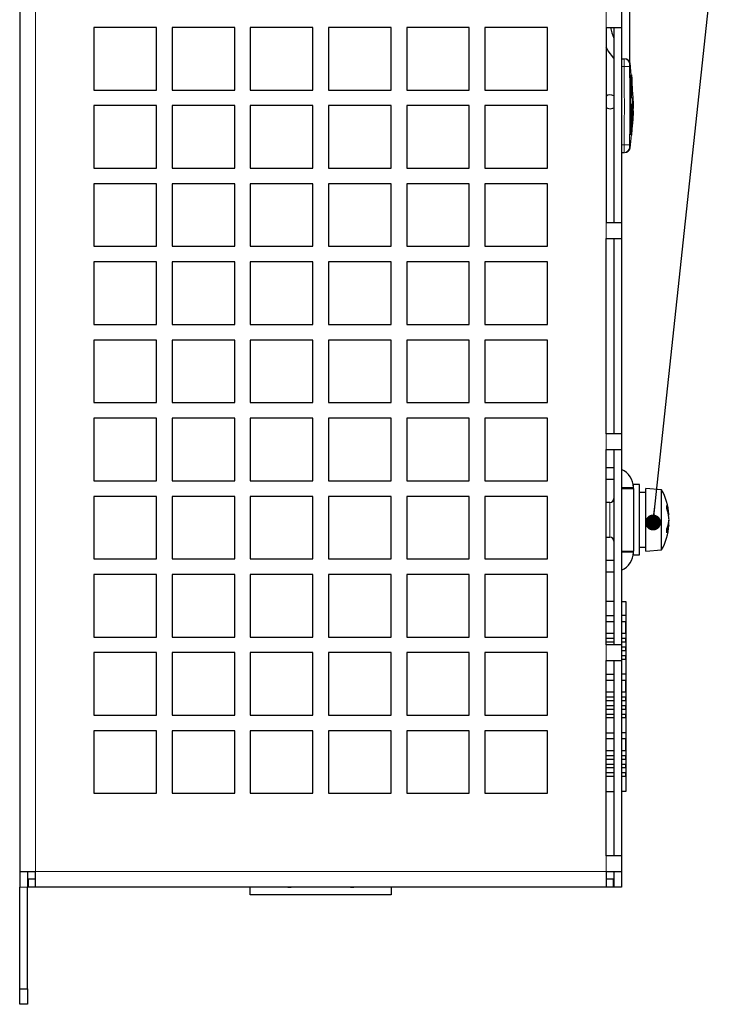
# Model space of a CAD drawing. Header units: millimetres. Extents: x 5 to 418, y 2 to 292.
# Tile 6 of 17: x 151 to 197, y 112 to 175. Entities that reach past the tile are written whole.
import ezdxf

# ---------------------------------------------------------------- set-up
doc = ezdxf.new("R2010")
doc.units = ezdxf.units.MM
doc.layers.add('SLD-0', color=7, linetype='Continuous')
doc.dimstyles.new('SLDDIMSTYLE4', dxfattribs={"dimtxt": 0.18, "dimasz": 1.016, "dimexe": 0, "dimexo": 0.0625, "dimgap": 0, "dimtad": 0, "dimtih": 1, "dimtoh": 1, "dimdec": 0, "dimrnd": 1e-09, "dimzin": 0, "dimdsep": 46, "dimtxsty": 'Standard', "dimblk1": 'DOT', "dimblk2": 'DOT', "dimsah": 1, "dimcen": 0.09, "dimadec": 0, "dimazin": 0, "dimtfac": 1.016, "dimtdec": 0, "dimtofl": 0, "dimtmove": 0, "dimatfit": 3, "dimldrblk": 'DOT', "dimfxl": 1, "dimfrac": 2, "dimtolj": 1, "dimtzin": 0, "dimarcsym": 0})

# ---------------------------------------------------------------- blocks, each defined once
blk = doc.blocks.new('_Dot')
at = {"color": 0, "linetype": 'ByBlock', "lineweight": -2}
blk.add_line((-0.5, 0), (-1, 0), dxfattribs=at)
at = {"color": 0, "linetype": 'ByBlock', "const_width": 0.5}
blk.add_lwpolyline([(-0.25, 0, 1), (0.25, 0, 1)], format="xyb", close=True, dxfattribs=at)

msp = doc.modelspace()

# ---------------------------------------------------------------- linework, layer by layer
at = {"color": 7, "linetype": 'Continuous', "lineweight": 25}
for p, q in [((151.4025, 229.1109), (151.4025, 120.1109)), ((190.4025, 181.6109), (190.4025, 171.9318)), ((189.9025, 175.1109), (189.9025, 174.1109)), ((160.1525, 174.1109), (156.1525, 174.1109)), ((156.1525, 174.1109), (156.1525, 170.1109)), ((160.1525, 170.1109), (160.1525, 174.1109)), ((165.1525, 174.1109), (161.1525, 174.1109)), ((161.1525, 174.1109), (161.1525, 170.1109)), ((165.1525, 170.1109), (165.1525, 174.1109)), ((170.1525, 174.1109), (166.1525, 174.1109)), ((166.1525, 174.1109), (166.1525, 170.1109)), ((170.1525, 170.1109), (170.1525, 174.1109)), ((175.1525, 174.1109), (171.1525, 174.1109)), ((171.1525, 174.1109), (171.1525, 170.1109)), ((175.1525, 170.1109), (175.1525, 174.1109)), ((180.1525, 174.1109), (176.1525, 174.1109)), ((176.1525, 174.1109), (176.1525, 170.1109)), ((180.1525, 170.1109), (180.1525, 174.1109)), ((185.1525, 174.1109), (181.1525, 174.1109)), ((181.1525, 174.1109), (181.1525, 170.1109)), ((185.1525, 170.1109), (185.1525, 174.1109)), ((188.9025, 174.1109), (188.9025, 161.6109)), ((188.9025, 174.1109), (189.9025, 174.1109)), ((189.4025, 174.1109), (189.4025, 161.6109)), ((189.9025, 174.1109), (189.9025, 161.6109)), ((189.9025, 172.1109), (190.0585, 172.1109)), ((190.5204, 171.0506), (190.4396, 171.8399)), ((190.4448, 171.0504), (190.4348, 171.0504)), ((190.5228, 169.984), (190.4789, 171.0504)), ((190.511, 171.0504), (190.5009, 171.0504)), ((190.511, 171.0504), (190.5228, 169.984)), ((190.6015, 170.146), (190.5451, 171.0741)), ((190.5462, 170.9315), (190.564, 170.3689)), ((190.5907, 169.9826), (190.5462, 170.9315)), ((156.1525, 170.1109), (160.1525, 170.1109)), ((161.1525, 170.1109), (165.1525, 170.1109)), ((166.1525, 170.1109), (170.1525, 170.1109)), ((171.1525, 170.1109), (175.1525, 170.1109)), ((176.1525, 170.1109), (180.1525, 170.1109)), ((181.1525, 170.1109), (185.1525, 170.1109)), ((190.6256, 170.1473), (190.6219, 170.1473)), ((190.5887, 169.5821), (190.5588, 167.4264)), ((160.1525, 169.1109), (156.1525, 169.1109)), ((156.1525, 169.1109), (156.1525, 165.1109)), ((160.1525, 165.1109), (160.1525, 169.1109)), ((165.1525, 169.1109), (161.1525, 169.1109)), ((161.1525, 169.1109), (161.1525, 165.1109)), ((165.1525, 165.1109), (165.1525, 169.1109)), ((170.1525, 169.1109), (166.1525, 169.1109)), ((166.1525, 169.1109), (166.1525, 165.1109)), ((170.1525, 165.1109), (170.1525, 169.1109)), ((175.1525, 169.1109), (171.1525, 169.1109)), ((171.1525, 169.1109), (171.1525, 165.1109)), ((175.1525, 165.1109), (175.1525, 169.1109)), ((180.1525, 169.1109), (176.1525, 169.1109)), ((176.1525, 169.1109), (176.1525, 165.1109)), ((180.1525, 165.1109), (180.1525, 169.1109)), ((185.1525, 169.1109), (181.1525, 169.1109)), ((181.1525, 169.1109), (181.1525, 165.1109)), ((185.1525, 165.1109), (185.1525, 169.1109)), ((190.5343, 169.2333), (190.5157, 167.2438)), ((190.5057, 167.2438), (190.5187, 168.6291)), ((190.63, 168.1458), (190.6559, 168.7833)), ((190.6559, 168.7833), (190.6502, 168.7833)), ((190.5531, 167.2201), (190.6056, 168.147)), ((190.6266, 168.1458), (190.63, 168.1458)), ((190.4467, 167.2438), (190.4366, 167.2438)), ((190.4396, 166.3819), (190.5278, 167.2437)), ((190.5157, 167.2438), (190.5057, 167.2438)), ((189.9025, 166.1109), (190.0585, 166.1109)), ((156.1525, 165.1109), (160.1525, 165.1109)), ((161.1525, 165.1109), (165.1525, 165.1109)), ((166.1525, 165.1109), (170.1525, 165.1109)), ((171.1525, 165.1109), (175.1525, 165.1109)), ((176.1525, 165.1109), (180.1525, 165.1109)), ((181.1525, 165.1109), (185.1525, 165.1109)), ((160.1525, 164.1109), (156.1525, 164.1109)), ((156.1525, 164.1109), (156.1525, 160.1109)), ((160.1525, 160.1109), (160.1525, 164.1109)), ((165.1525, 164.1109), (161.1525, 164.1109)), ((161.1525, 164.1109), (161.1525, 160.1109)), ((165.1525, 160.1109), (165.1525, 164.1109)), ((170.1525, 164.1109), (166.1525, 164.1109)), ((166.1525, 164.1109), (166.1525, 160.1109)), ((170.1525, 160.1109), (170.1525, 164.1109)), ((175.1525, 164.1109), (171.1525, 164.1109)), ((171.1525, 164.1109), (171.1525, 160.1109)), ((175.1525, 160.1109), (175.1525, 164.1109)), ((180.1525, 164.1109), (176.1525, 164.1109)), ((176.1525, 164.1109), (176.1525, 160.1109)), ((180.1525, 160.1109), (180.1525, 164.1109)), ((185.1525, 164.1109), (181.1525, 164.1109)), ((181.1525, 164.1109), (181.1525, 160.1109)), ((185.1525, 160.1109), (185.1525, 164.1109)), ((189.9025, 161.6109), (188.9025, 161.6109)), ((189.9025, 161.6109), (189.9025, 160.6109)), ((156.1525, 160.1109), (160.1525, 160.1109)), ((161.1525, 160.1109), (165.1525, 160.1109)), ((166.1525, 160.1109), (170.1525, 160.1109)), ((171.1525, 160.1109), (175.1525, 160.1109)), ((176.1525, 160.1109), (180.1525, 160.1109)), ((181.1525, 160.1109), (185.1525, 160.1109)), ((188.9025, 148.1109), (188.9025, 160.6109)), ((188.9025, 160.6109), (189.9025, 160.6109)), ((189.4025, 160.6109), (189.4025, 148.1109)), ((189.9025, 160.6109), (189.9025, 148.1109)), ((160.1525, 159.1109), (156.1525, 159.1109)), ((156.1525, 159.1109), (156.1525, 155.1109)), ((160.1525, 155.1109), (160.1525, 159.1109)), ((165.1525, 159.1109), (161.1525, 159.1109)), ((161.1525, 159.1109), (161.1525, 155.1109)), ((165.1525, 155.1109), (165.1525, 159.1109)), ((170.1525, 159.1109), (166.1525, 159.1109)), ((166.1525, 159.1109), (166.1525, 155.1109)), ((170.1525, 155.1109), (170.1525, 159.1109)), ((175.1525, 159.1109), (171.1525, 159.1109)), ((171.1525, 159.1109), (171.1525, 155.1109)), ((175.1525, 155.1109), (175.1525, 159.1109)), ((180.1525, 159.1109), (176.1525, 159.1109)), ((176.1525, 159.1109), (176.1525, 155.1109)), ((180.1525, 155.1109), (180.1525, 159.1109)), ((185.1525, 159.1109), (181.1525, 159.1109)), ((181.1525, 159.1109), (181.1525, 155.1109)), ((185.1525, 155.1109), (185.1525, 159.1109)), ((156.1525, 155.1109), (160.1525, 155.1109)), ((161.1525, 155.1109), (165.1525, 155.1109)), ((166.1525, 155.1109), (170.1525, 155.1109)), ((171.1525, 155.1109), (175.1525, 155.1109)), ((176.1525, 155.1109), (180.1525, 155.1109)), ((181.1525, 155.1109), (185.1525, 155.1109)), ((160.1525, 154.1109), (156.1525, 154.1109)), ((156.1525, 154.1109), (156.1525, 150.1109)), ((160.1525, 150.1109), (160.1525, 154.1109)), ((165.1525, 154.1109), (161.1525, 154.1109)), ((161.1525, 154.1109), (161.1525, 150.1109)), ((165.1525, 150.1109), (165.1525, 154.1109)), ((170.1525, 154.1109), (166.1525, 154.1109)), ((166.1525, 154.1109), (166.1525, 150.1109)), ((170.1525, 150.1109), (170.1525, 154.1109)), ((175.1525, 154.1109), (171.1525, 154.1109)), ((171.1525, 154.1109), (171.1525, 150.1109)), ((175.1525, 150.1109), (175.1525, 154.1109)), ((180.1525, 154.1109), (176.1525, 154.1109)), ((176.1525, 154.1109), (176.1525, 150.1109)), ((180.1525, 150.1109), (180.1525, 154.1109)), ((185.1525, 154.1109), (181.1525, 154.1109)), ((181.1525, 154.1109), (181.1525, 150.1109)), ((185.1525, 150.1109), (185.1525, 154.1109)), ((156.1525, 150.1109), (160.1525, 150.1109)), ((161.1525, 150.1109), (165.1525, 150.1109)), ((166.1525, 150.1109), (170.1525, 150.1109)), ((171.1525, 150.1109), (175.1525, 150.1109)), ((176.1525, 150.1109), (180.1525, 150.1109)), ((181.1525, 150.1109), (185.1525, 150.1109)), ((160.1525, 149.1109), (156.1525, 149.1109)), ((156.1525, 149.1109), (156.1525, 145.1109)), ((160.1525, 145.1109), (160.1525, 149.1109)), ((165.1525, 149.1109), (161.1525, 149.1109)), ((161.1525, 149.1109), (161.1525, 145.1109)), ((165.1525, 145.1109), (165.1525, 149.1109)), ((170.1525, 149.1109), (166.1525, 149.1109)), ((166.1525, 149.1109), (166.1525, 145.1109)), ((170.1525, 145.1109), (170.1525, 149.1109)), ((175.1525, 149.1109), (171.1525, 149.1109)), ((171.1525, 149.1109), (171.1525, 145.1109)), ((175.1525, 145.1109), (175.1525, 149.1109)), ((180.1525, 149.1109), (176.1525, 149.1109)), ((176.1525, 149.1109), (176.1525, 145.1109)), ((180.1525, 145.1109), (180.1525, 149.1109)), ((185.1525, 149.1109), (181.1525, 149.1109)), ((181.1525, 149.1109), (181.1525, 145.1109)), ((185.1525, 145.1109), (185.1525, 149.1109)), ((189.9025, 148.1109), (188.9025, 148.1109)), ((189.9025, 148.1109), (189.9025, 147.1109)), ((188.9025, 134.6109), (188.9025, 147.1109)), ((188.9025, 147.1109), (189.9025, 147.1109)), ((189.4025, 147.1109), (189.4025, 134.6109)), ((189.9025, 147.1109), (189.9025, 134.6109)), ((189.4025, 145.9359), (188.9025, 145.9359)), ((156.1525, 145.1109), (160.1525, 145.1109)), ((161.1525, 145.1109), (165.1525, 145.1109)), ((166.1525, 145.1109), (170.1525, 145.1109)), ((171.1525, 145.1109), (175.1525, 145.1109)), ((176.1525, 145.1109), (180.1525, 145.1109)), ((181.1525, 145.1109), (185.1525, 145.1109)), ((189.4025, 145.1859), (188.9025, 145.1859)), ((189.9025, 144.6109), (190.6525, 144.6109)), ((191.0525, 144.8609), (190.6525, 144.8609)), ((190.6525, 144.6859), (190.6525, 144.8609)), ((190.6525, 144.6109), (190.6525, 144.6859)), ((190.6525, 144.6109), (190.6525, 140.6109)), ((191.0525, 144.316), (191.0525, 144.8609)), ((191.4525, 144.3609), (191.0525, 144.3609)), ((191.0525, 140.3609), (191.0525, 144.316)), ((192.4525, 144.5359), (191.4525, 144.6109)), ((191.4525, 144.1265), (191.4525, 144.6109)), ((192.4525, 144.0697), (192.4525, 144.5359)), ((160.1525, 144.1109), (156.1525, 144.1109)), ((156.1525, 144.1109), (156.1525, 140.1109)), ((160.1525, 140.1109), (160.1525, 144.1109)), ((165.1525, 144.1109), (161.1525, 144.1109)), ((161.1525, 144.1109), (161.1525, 140.1109)), ((165.1525, 140.1109), (165.1525, 144.1109)), ((170.1525, 144.1109), (166.1525, 144.1109)), ((166.1525, 144.1109), (166.1525, 140.1109)), ((170.1525, 140.1109), (170.1525, 144.1109)), ((175.1525, 144.1109), (171.1525, 144.1109)), ((171.1525, 144.1109), (171.1525, 140.1109)), ((175.1525, 140.1109), (175.1525, 144.1109)), ((180.1525, 144.1109), (176.1525, 144.1109)), ((176.1525, 144.1109), (176.1525, 140.1109)), ((180.1525, 140.1109), (180.1525, 144.1109)), ((185.1525, 144.1109), (181.1525, 144.1109)), ((181.1525, 144.1109), (181.1525, 140.1109)), ((185.1525, 140.1109), (185.1525, 144.1109)), ((189.1525, 143.7259), (188.9025, 143.7259)), ((191.4525, 140.6109), (191.4525, 144.1265)), ((192.4525, 140.6859), (192.4525, 144.0697)), ((192.8831, 143.0108), (192.924, 143.0195)), ((192.8966, 142.9449), (192.9312, 142.9551)), ((192.9146, 142.452), (192.924, 142.4533)), ((192.9288, 142.5852), (192.9312, 142.5852)), ((192.8652, 142.2352), (192.924, 142.2214)), ((192.878, 142.2823), (192.9312, 142.2667)), ((188.9025, 141.4959), (189.1525, 141.4959)), ((189.9025, 140.6109), (190.6525, 140.6109)), ((190.6525, 140.5359), (190.6525, 140.6109)), ((190.6525, 140.3609), (190.6525, 140.5359)), ((191.0525, 140.8609), (191.4525, 140.8609)), ((191.4525, 140.6109), (192.4525, 140.6859)), ((156.1525, 140.1109), (160.1525, 140.1109)), ((161.1525, 140.1109), (165.1525, 140.1109)), ((166.1525, 140.1109), (170.1525, 140.1109)), ((171.1525, 140.1109), (175.1525, 140.1109)), ((176.1525, 140.1109), (180.1525, 140.1109)), ((181.1525, 140.1109), (185.1525, 140.1109)), ((188.9025, 140.0359), (189.4025, 140.0359)), ((190.6525, 140.3609), (191.0525, 140.3609)), ((188.9025, 139.2859), (189.4025, 139.2859)), ((160.1525, 139.1109), (156.1525, 139.1109)), ((156.1525, 139.1109), (156.1525, 135.1109)), ((160.1525, 135.1109), (160.1525, 139.1109)), ((165.1525, 139.1109), (161.1525, 139.1109)), ((161.1525, 139.1109), (161.1525, 135.1109)), ((165.1525, 135.1109), (165.1525, 139.1109)), ((170.1525, 139.1109), (166.1525, 139.1109)), ((166.1525, 139.1109), (166.1525, 135.1109)), ((170.1525, 135.1109), (170.1525, 139.1109)), ((175.1525, 139.1109), (171.1525, 139.1109)), ((171.1525, 139.1109), (171.1525, 135.1109)), ((175.1525, 135.1109), (175.1525, 139.1109)), ((180.1525, 139.1109), (176.1525, 139.1109)), ((176.1525, 139.1109), (176.1525, 135.1109)), ((180.1525, 135.1109), (180.1525, 139.1109)), ((185.1525, 139.1109), (181.1525, 139.1109)), ((181.1525, 139.1109), (181.1525, 135.1109)), ((185.1525, 135.1109), (185.1525, 139.1109)), ((189.4025, 137.3836), (188.9025, 137.3836)), ((189.9143, 137.3836), (189.9025, 137.3836)), ((189.9143, 137.3836), (190.1643, 137.3836)), ((190.1643, 137.3836), (190.1643, 136.4836)), ((188.9025, 136.4836), (189.4025, 136.4836)), ((188.9025, 136.1086), (189.4025, 136.1086)), ((189.9025, 136.4836), (189.9143, 136.4836)), ((189.9025, 136.1086), (189.9143, 136.1086)), ((190.1643, 136.4836), (189.9143, 136.4836)), ((189.9143, 136.1086), (190.1592, 136.1086)), ((190.1592, 135.3336), (190.1592, 136.1086)), ((190.1643, 136.4836), (190.1643, 132.7336)), ((156.1525, 135.1109), (160.1525, 135.1109)), ((161.1525, 135.1109), (165.1525, 135.1109)), ((166.1525, 135.1109), (170.1525, 135.1109)), ((171.1525, 135.1109), (175.1525, 135.1109)), ((176.1525, 135.1109), (180.1525, 135.1109)), ((181.1525, 135.1109), (185.1525, 135.1109)), ((189.4025, 135.3336), (188.9025, 135.3336)), ((188.9025, 135.0336), (189.4025, 135.0336)), ((189.9143, 135.3336), (189.9025, 135.3336)), ((189.9025, 135.0336), (189.9143, 135.0336)), ((190.1592, 135.3336), (189.9143, 135.3336)), ((189.9143, 135.0336), (190.1592, 135.0336)), ((190.1592, 134.7836), (190.1592, 135.0336)), ((189.4025, 134.7836), (188.9025, 134.7836)), ((189.9025, 134.6109), (188.9025, 134.6109)), ((189.9143, 134.7836), (189.9025, 134.7836)), ((189.9025, 134.6109), (189.9025, 133.6109)), ((189.9025, 134.4836), (189.9143, 134.4836)), ((189.9143, 134.2336), (189.9025, 134.2336)), ((190.1592, 134.7836), (189.9143, 134.7836)), ((189.9143, 134.4836), (190.1592, 134.4836)), ((190.1592, 134.2336), (189.9143, 134.2336)), ((190.1592, 134.2336), (190.1592, 134.4836)), ((160.1525, 134.1109), (156.1525, 134.1109)), ((156.1525, 134.1109), (156.1525, 130.1109)), ((160.1525, 130.1109), (160.1525, 134.1109)), ((165.1525, 134.1109), (161.1525, 134.1109)), ((161.1525, 134.1109), (161.1525, 130.1109)), ((165.1525, 130.1109), (165.1525, 134.1109)), ((170.1525, 134.1109), (166.1525, 134.1109)), ((166.1525, 134.1109), (166.1525, 130.1109)), ((170.1525, 130.1109), (170.1525, 134.1109)), ((175.1525, 134.1109), (171.1525, 134.1109)), ((171.1525, 134.1109), (171.1525, 130.1109)), ((175.1525, 130.1109), (175.1525, 134.1109)), ((180.1525, 134.1109), (176.1525, 134.1109)), ((176.1525, 134.1109), (176.1525, 130.1109)), ((180.1525, 130.1109), (180.1525, 134.1109)), ((185.1525, 134.1109), (181.1525, 134.1109)), ((181.1525, 134.1109), (181.1525, 130.1109)), ((185.1525, 130.1109), (185.1525, 134.1109)), ((188.9025, 121.1109), (188.9025, 133.6109)), ((188.9025, 133.6109), (189.9025, 133.6109)), ((189.4025, 133.6109), (189.4025, 121.1109)), ((189.9025, 133.9336), (189.9143, 133.9336)), ((189.9143, 133.6836), (189.9025, 133.6836)), ((189.9025, 133.6109), (189.9025, 121.1109)), ((189.9143, 133.9336), (190.1592, 133.9336)), ((190.1592, 133.6836), (189.9143, 133.6836)), ((190.1592, 133.6836), (190.1592, 133.9336)), ((188.9025, 132.7336), (189.4025, 132.7336)), ((188.9025, 132.3586), (189.4025, 132.3586)), ((189.9025, 132.7336), (189.9143, 132.7336)), ((189.9025, 132.3586), (189.9143, 132.3586)), ((190.1643, 132.7336), (189.9143, 132.7336)), ((189.9143, 132.3586), (190.1592, 132.3586)), ((190.1592, 131.5836), (190.1592, 132.3586)), ((190.1643, 132.7336), (190.1643, 128.9836)), ((189.4025, 131.5836), (188.9025, 131.5836)), ((188.9025, 131.2836), (189.4025, 131.2836)), ((189.9143, 131.5836), (189.9025, 131.5836)), ((189.9025, 131.2836), (189.9143, 131.2836)), ((190.1592, 131.5836), (189.9143, 131.5836)), ((189.9143, 131.2836), (190.1592, 131.2836)), ((190.1592, 131.0336), (190.1592, 131.2836)), ((189.4025, 131.0336), (188.9025, 131.0336)), ((188.9025, 130.7336), (189.4025, 130.7336)), ((189.4025, 130.4836), (188.9025, 130.4836)), ((189.9143, 131.0336), (189.9025, 131.0336)), ((189.9025, 130.7336), (189.9143, 130.7336)), ((189.9143, 130.4836), (189.9025, 130.4836)), ((190.1592, 131.0336), (189.9143, 131.0336)), ((189.9143, 130.7336), (190.1592, 130.7336)), ((190.1592, 130.4836), (189.9143, 130.4836)), ((190.1592, 130.4836), (190.1592, 130.7336)), ((156.1525, 130.1109), (160.1525, 130.1109)), ((161.1525, 130.1109), (165.1525, 130.1109)), ((166.1525, 130.1109), (170.1525, 130.1109)), ((171.1525, 130.1109), (175.1525, 130.1109)), ((176.1525, 130.1109), (180.1525, 130.1109)), ((181.1525, 130.1109), (185.1525, 130.1109)), ((188.9025, 130.1836), (189.4025, 130.1836)), ((189.4025, 129.9336), (188.9025, 129.9336)), ((189.9025, 130.1836), (189.9143, 130.1836)), ((189.9143, 129.9336), (189.9025, 129.9336)), ((189.9143, 130.1836), (190.1592, 130.1836)), ((190.1592, 129.9336), (189.9143, 129.9336)), ((190.1592, 129.9336), (190.1592, 130.1836)), ((160.1525, 129.1109), (156.1525, 129.1109)), ((156.1525, 129.1109), (156.1525, 125.1109)), ((160.1525, 125.1109), (160.1525, 129.1109)), ((165.1525, 129.1109), (161.1525, 129.1109)), ((161.1525, 129.1109), (161.1525, 125.1109)), ((165.1525, 125.1109), (165.1525, 129.1109)), ((170.1525, 129.1109), (166.1525, 129.1109)), ((166.1525, 129.1109), (166.1525, 125.1109)), ((170.1525, 125.1109), (170.1525, 129.1109)), ((175.1525, 129.1109), (171.1525, 129.1109)), ((171.1525, 129.1109), (171.1525, 125.1109)), ((175.1525, 125.1109), (175.1525, 129.1109)), ((180.1525, 129.1109), (176.1525, 129.1109)), ((176.1525, 129.1109), (176.1525, 125.1109)), ((180.1525, 125.1109), (180.1525, 129.1109)), ((185.1525, 129.1109), (181.1525, 129.1109)), ((181.1525, 129.1109), (181.1525, 125.1109)), ((185.1525, 125.1109), (185.1525, 129.1109)), ((188.9025, 128.9836), (189.4025, 128.9836)), ((188.9025, 128.6086), (189.4025, 128.6086)), ((189.9025, 128.9836), (189.9143, 128.9836)), ((189.9025, 128.6086), (189.9143, 128.6086)), ((190.1643, 128.9836), (189.9143, 128.9836)), ((189.9143, 128.6086), (190.1592, 128.6086)), ((190.1592, 127.8336), (190.1592, 128.6086)), ((190.1643, 128.9836), (190.1643, 125.2336)), ((189.4025, 127.8336), (188.9025, 127.8336)), ((188.9025, 127.5336), (189.4025, 127.5336)), ((189.4025, 127.2836), (188.9025, 127.2836)), ((189.9143, 127.8336), (189.9025, 127.8336)), ((189.9025, 127.5336), (189.9143, 127.5336)), ((189.9143, 127.2836), (189.9025, 127.2836)), ((190.1592, 127.8336), (189.9143, 127.8336)), ((189.9143, 127.5336), (190.1592, 127.5336)), ((190.1592, 127.2836), (189.9143, 127.2836)), ((190.1592, 127.2836), (190.1592, 127.5336)), ((188.9025, 126.9836), (189.4025, 126.9836)), ((189.4025, 126.7336), (188.9025, 126.7336)), ((189.9025, 126.9836), (189.9143, 126.9836)), ((189.9143, 126.7336), (189.9025, 126.7336)), ((189.9143, 126.9836), (190.1592, 126.9836)), ((190.1592, 126.7336), (189.9143, 126.7336)), ((190.1592, 126.7336), (190.1592, 126.9836)), ((188.9025, 126.4336), (189.4025, 126.4336)), ((189.4025, 126.1836), (188.9025, 126.1836)), ((189.9025, 126.4336), (189.9143, 126.4336)), ((189.9143, 126.1836), (189.9025, 126.1836)), ((189.9143, 126.4336), (190.1592, 126.4336)), ((190.1592, 126.1836), (189.9143, 126.1836)), ((190.1592, 126.1836), (190.1592, 126.4336)), ((156.1525, 125.1109), (160.1525, 125.1109)), ((161.1525, 125.1109), (165.1525, 125.1109)), ((166.1525, 125.1109), (170.1525, 125.1109)), ((171.1525, 125.1109), (175.1525, 125.1109)), ((176.1525, 125.1109), (180.1525, 125.1109)), ((181.1525, 125.1109), (185.1525, 125.1109)), ((188.9025, 125.2336), (189.4025, 125.2336)), ((189.9025, 125.2336), (189.9143, 125.2336)), ((190.1643, 125.2336), (189.9143, 125.2336)), ((189.9025, 121.1109), (188.9025, 121.1109)), ((189.9025, 121.1109), (189.9025, 120.1109)), ((151.4025, 120.1109), (152.4025, 120.1109)), ((151.4025, 120.1109), (151.4025, 119.1109)), ((151.9025, 120.1109), (151.9025, 119.1109)), ((152.4025, 119.1109), (152.4025, 120.1109)), ((188.9025, 120.1109), (188.9025, 119.1109)), ((188.9025, 120.1109), (189.9025, 120.1109)), ((189.4025, 120.1109), (189.4025, 119.1109)), ((189.9025, 120.1109), (189.9025, 119.1109)), ((151.4025, 112.6109), (151.4025, 119.1109)), ((151.9525, 119.6109), (151.9025, 119.6109)), ((151.9025, 112.6109), (151.9025, 119.1109)), ((151.9525, 119.1109), (151.9025, 119.1109)), ((151.9525, 119.6109), (151.9525, 119.1109)), ((152.4025, 119.6109), (151.9525, 119.6109)), ((152.4025, 119.1109), (151.9525, 119.1109)), ((188.9025, 119.1109), (152.4025, 119.1109)), ((166.1525, 118.6109), (166.1525, 119.1109)), ((175.1525, 119.1109), (175.1525, 118.6109)), ((189.3525, 119.6109), (188.9025, 119.6109)), ((189.3525, 119.1109), (188.9025, 119.1109)), ((189.4025, 119.6109), (189.3525, 119.6109)), ((189.3525, 119.6109), (189.3525, 119.1109)), ((189.4025, 119.1109), (189.3525, 119.1109)), ((189.9025, 119.1109), (189.4025, 119.1109)), ((175.1525, 118.6109), (166.1525, 118.6109)), ((151.4025, 112.6109), (151.9025, 112.6109)), ((151.4025, 111.6109), (151.4025, 112.6109)), ((151.9025, 112.6109), (151.9025, 111.6109)), ((151.9025, 111.6109), (151.4025, 111.6109))]:
    msp.add_line(p, q, dxfattribs=at)
at = {"color": 7, "linetype": 'Continuous', "lineweight": 18}
for p, q in [((152.4025, 229.1109), (152.4025, 120.1109)), ((188.9025, 175.1109), (188.9025, 174.1109)), ((189.9025, 171.6109), (190.0584, 171.6109)), ((190.4084, 171.615), (190.0584, 171.6109)), ((189.9025, 166.6109), (190.0584, 166.6109)), ((190.4084, 166.6068), (190.0584, 166.6109)), ((190.4084, 166.4548), (190.4439, 166.4143)), ((188.9025, 161.6109), (188.9025, 160.6109)), ((188.9025, 148.1109), (188.9025, 147.1109)), ((190.6525, 144.6859), (189.9025, 144.6859)), ((189.1525, 141.4959), (189.1525, 143.7259)), ((189.9025, 140.5359), (190.6525, 140.5359)), ((189.9143, 136.4836), (189.9143, 137.3836)), ((189.9143, 136.1086), (189.9143, 136.4836)), ((189.9143, 135.0336), (189.9143, 135.3336)), ((188.9025, 134.6109), (188.9025, 133.6109)), ((189.9143, 134.4836), (189.9143, 134.7836)), ((189.9143, 133.9336), (189.9143, 134.2336)), ((189.9143, 132.7336), (189.9143, 133.6836)), ((189.9143, 132.3586), (189.9143, 132.7336)), ((189.9143, 131.2836), (189.9143, 131.5836)), ((189.9143, 130.7336), (189.9143, 131.0336)), ((189.9143, 130.1836), (189.9143, 130.4836)), ((189.9143, 128.9836), (189.9143, 129.9336)), ((189.9143, 128.6086), (189.9143, 128.9836)), ((189.9143, 127.5336), (189.9143, 127.8336)), ((189.9143, 126.9836), (189.9143, 127.2836)), ((189.9143, 126.4336), (189.9143, 126.7336)), ((189.9143, 125.2336), (189.9143, 126.1836)), ((188.9025, 121.1109), (188.9025, 120.1109)), ((152.4025, 120.1109), (188.9025, 120.1109)), ((151.9025, 119.1109), (151.4025, 119.1109))]:
    msp.add_line(p, q, dxfattribs=at)
at = {"color": 7, "linetype": 'Continuous', "lineweight": 25, "flags": 128}
for points in [[(189.4025, 172.1423), (189.0353, 172.6223), (188.9025, 172.8456)], [(188.9025, 168.988), (188.9884, 168.9409), (189.161, 168.9065)], [(189.161, 168.9065), (189.3335, 168.9409), (189.4025, 168.9767)], [(168.5617, 119.1109), (168.6665, 119.0985), (168.7713, 119.1109)], [(172.5622, 119.1109), (172.667, 119.0985), (172.7718, 119.1109)]]:
    msp.add_lwpolyline(points, dxfattribs=at)
at = {"color": 7, "linetype": 'Continuous', "lineweight": 25}
for centre, radius, start, end in [((192.1525, 174.6266), 3, 189.898046, 203.556464), ((190.0971, 171.7609), 0.35, 7.642337, 90), ((189.161, 169.3574), 0.4509, 57.611538, 124.984829), ((190.0971, 166.4609), 0.35, 270, 352.373112), ((189.4025, 144.6859), 1.25, 0, 66.421822), ((188.9461, 142.6109), 4, 5.130617, 28.767073), ((189.1525, 143.9759), 0.25, 270, 0), ((190.8113, 142.7579), 2.1288, 7.057823, 21.377449), ((191.033, 143.4312), 1.7636, 356.660709, 3.339291), ((190.2404, 142.4391), 2.7037, 6.99869, 19.205671), ((192.0738, 142.8917), 0.8598, 4.226789, 8.549032), ((190.8032, 142.8164), 2.1424, 338.292432, 351.857331), ((190.3812, 142.7588), 2.5611, 349.154596, 353.150115), ((189.2725, 142.5026), 3.6611, 2.097584, 4.164743), ((189.7038, 142.7628), 3.2299, 355.562671, 357.760581), ((189.2725, 142.7192), 3.6611, 355.835257, 357.902416), ((188.9461, 142.6109), 4, 331.232927, 354.869383), ((191.378, 142.446), 1.5623, 334.983155, 351.733456), ((190.418, 141.9046), 2.3787, 357.124728, 2.875272), ((192.5052, 142.3112), 0.4283, 347.887508, 354.033071), ((189.1525, 141.2459), 0.25, 0, 90), ((189.4025, 140.5359), 1.25, 293.578178, 0)]:
    msp.add_arc(centre, radius, start, end, dxfattribs=at)
at = {"color": 7, "linetype": 'Continuous', "lineweight": 18}
for centre, start, end in [((190.0585, 171.7609), 0.989679, 89.997938), ((190.0585, 166.4609), 270.002064, 359.009565)]:
    msp.add_arc(centre, 0.35, start, end, dxfattribs=at)
for points, knots in [([(190.0584, 171.6109), (190.0583, 171.6671), (190.0579, 171.7795), (190.0577, 171.9293), (190.0578, 172.0424), (190.058, 172.1023), (190.0583, 172.1085), (190.0585, 172.1109)], [0, 0, 0, 0, 0.2146728, 0.4293525, 0.6440267, 0.8586958, 1, 1, 1, 1]), ([(190.0584, 166.6109), (190.0638, 167.1425), (190.0748, 168.2416), (190.0753, 169.9084), (190.0641, 171.0434), (190.0584, 171.6109)], [0, 0, 0, 0, 0.3189779, 0.6594764, 1, 1, 1, 1]), ([(190.4084, 171.7669), (190.4083, 171.7661), (190.408, 171.7639), (190.4077, 171.7454), (190.4077, 171.711), (190.4079, 171.6659), (190.4082, 171.6319), (190.4084, 171.615)], [0, 0, 0, 0, 0.140567, 0.3553278, 0.5708439, 0.7860438, 1, 1, 1, 1]), ([(190.4439, 171.8075), (190.4439, 171.8075), (190.4558, 171.821), (190.4321, 171.794), (190.4084, 171.7669)], [0, 0, 0, 0, 0.0000732, 1, 1, 1, 1]), ([(190.4084, 171.615), (190.4138, 171.0466), (190.4246, 169.9097), (190.4242, 168.2401), (190.4135, 167.1392), (190.4084, 166.6068)], [0, 0, 0, 0, 0.3404987, 0.6810489, 1, 1, 1, 1]), ([(190.0585, 166.1109), (190.0583, 166.1164), (190.0579, 166.1275), (190.0578, 166.2137), (190.0578, 166.3405), (190.058, 166.4811), (190.0583, 166.574), (190.0584, 166.6109)], [0, 0, 0, 0, 0.2146723, 0.429352, 0.6440261, 0.8586954, 1, 1, 1, 1]), ([(190.4084, 166.6068), (190.4082, 166.5957), (190.408, 166.5676), (190.4077, 166.5252), (190.4077, 166.4869), (190.4079, 166.4604), (190.4082, 166.4567), (190.4084, 166.4548)], [0, 0, 0, 0, 0.1406569, 0.3555038, 0.5710329, 0.7861716, 1, 1, 1, 1])]:
    msp.add_open_spline(points, degree=3, knots=knots, dxfattribs=at)
at = {"color": 7, "linetype": 'Continuous', "lineweight": 25}
for points, knots in [([(190.4366, 167.2438), (190.4477, 167.7641), (190.4745, 169.0329), (190.4495, 170.3019), (190.4348, 171.0504)], [0, 0, 0, 0, 0.41007635, 1, 1, 1, 1]), ([(190.4448, 171.0504), (190.4563, 170.5298), (190.4844, 169.261), (190.4606, 167.992), (190.4467, 167.2438)], [0, 0, 0, 0, 0.41032951, 1, 1, 1, 1]), ([(190.5522, 169.5821), (190.5507, 169.5852), (190.5475, 169.5914), (190.5426, 169.6396), (190.5381, 169.7106), (190.5344, 169.7992), (190.5319, 169.8946), (190.5307, 169.9861), (190.5309, 170.0636), (190.5326, 170.118), (190.5349, 170.1385), (190.5366, 170.1398), (190.537, 170.1401)], [0, 0, 0, 0, 0.10757797, 0.21515507, 0.32274136, 0.43026461, 0.53768061, 0.64498658, 0.75221303, 0.85941075, 0.96664052, 1, 1, 1, 1]), ([(190.5907, 169.9826), (190.6112, 169.7791), (190.6343, 169.5507), (190.624, 169.322), (190.6229, 169.2971)], [0, 0, 0, 0, 0.891037, 1, 1, 1, 1]), ([(190.6416, 168.7838), (190.6517, 168.9049), (190.6737, 169.167), (190.6495, 169.429), (190.6365, 169.57)], [0, 0, 0, 0, 0.462117, 1, 1, 1, 1]), ([(190.5588, 167.4264), (190.6061, 167.9468), (190.6628, 168.5703), (190.6285, 169.194), (190.6229, 169.2971)], [0, 0, 0, 0, 0.8346286, 1, 1, 1, 1])]:
    msp.add_open_spline(points, degree=3, knots=knots, dxfattribs=at)

# ---------------------------------------------------------------- leaders
at = {"layer": 'SLD-0'}
msp.add_leader([(191.914, 142.4385), (196.979, 189.7656)], dimstyle='SLDDIMSTYLE4', dxfattribs=at)

doc.saveas('drawing.dxf')
